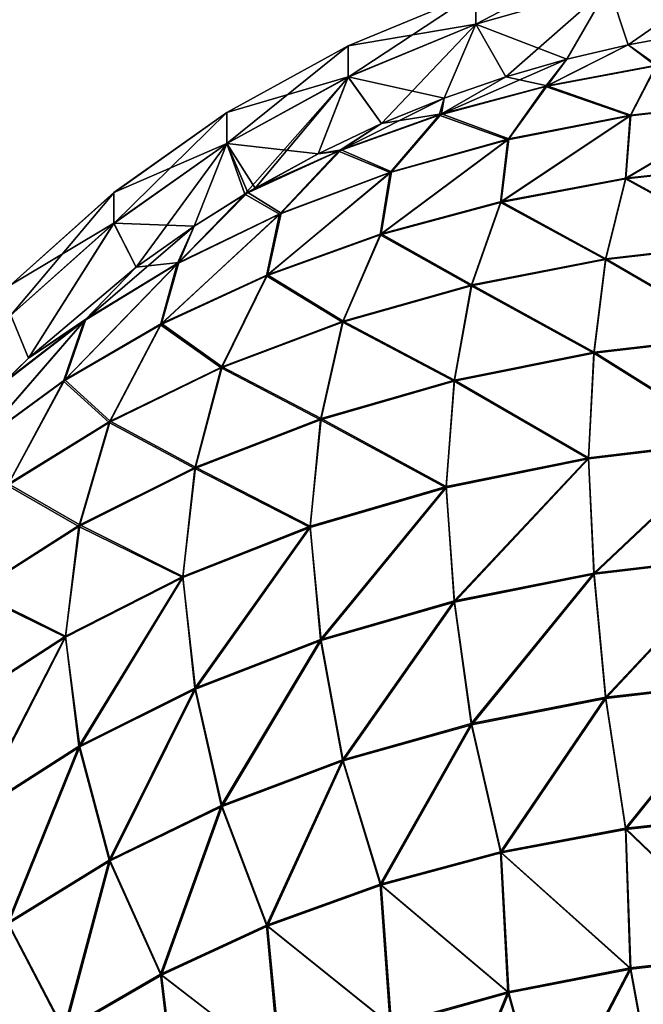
# Model space of a CAD drawing. Header units: metres. Extents: x -90 to 304, y -90 to 74.
# Tile 6 of 256: x -80 to -74, y 3 to 13. Entities that reach past the tile are written whole.
import ezdxf

# ---------------------------------------------------------------- set-up
doc = ezdxf.new("R2010")
doc.units = ezdxf.units.M
doc.layers.add('solid_21662050_350', color=7, linetype='CONTINUOUS')

msp = doc.modelspace()

# ---------------------------------------------------------------- linework, layer by layer
at = {"layer": 'solid_21662050_350'}
for points in [[(-74.17025, 13.66052, -2.480668), (-74.17025, 13.353204, -7.417629), (-75.463348, 12.982285, -7.382957)], [(-75.463348, 13.288165, -2.469073), (-74.17025, 13.66052, -2.480668), (-75.463348, 12.982285, -7.382957)], [(-73.371788, 12.895407, 12.330261), (-72.843575, 13.57902, 7.423803), (-74.17025, 13.354582, 7.402866)], [(-73.982849, 12.783976, -12.312846), (-74.17025, 13.353204, -7.417629), (-72.843575, 13.577637, -7.438608)], [(-73.371788, 12.895407, -12.330261), (-73.982849, 12.783976, -12.312846), (-72.843575, 13.577637, -7.438608)], [(-75.463348, 12.983658, 7.368263), (-74.17025, 13.354582, 7.402866), (-75.463348, 13.288623, 2.454322)], [(-74.580902, 12.643111, 12.290831), (-74.17025, 13.354582, 7.402866), (-75.463348, 12.983658, 7.368263)], [(-75.174248, 12.471095, -12.263947), (-75.463348, 12.982285, -7.382957), (-74.17025, 13.353204, -7.417629)], [(-74.58091, 12.643109, -12.290831), (-75.174248, 12.471095, -12.263947), (-74.17025, 13.353204, -7.417629)], [(-73.982849, 12.783976, -12.312846), (-74.58091, 12.643109, -12.290831), (-74.17025, 13.353204, -7.417629)], [(-74.580902, 12.643111, 12.290831), (-73.982841, 12.783977, 12.312846), (-74.17025, 13.354582, 7.402866)], [(-73.982841, 12.783977, 12.312846), (-73.371788, 12.895407, 12.330261), (-74.17025, 13.354582, 7.402866)], [(-75.463348, 13.288623, 2.454322), (-75.463348, 13.288165, -2.469073), (-76.706604, 12.773441, -2.453044)], [(-76.706604, 12.773896, 2.438389), (-75.463348, 13.288623, 2.454322), (-76.706604, 12.773441, -2.453044)], [(-75.463348, 12.983658, 7.368263), (-75.463348, 13.288623, 2.454322), (-76.706604, 12.773896, 2.438389)], [(-75.463348, 13.288165, -2.469073), (-75.463348, 12.982285, -7.382957), (-76.706604, 12.469547, -7.335028)], [(-76.706604, 12.773441, -2.453044), (-75.463348, 13.288165, -2.469073), (-76.706604, 12.469547, -7.335028)], [(-76.706604, 12.47091, 7.320429), (-75.463348, 12.983658, 7.368263), (-76.706604, 12.773896, 2.438389)], [(-75.771614, 12.263931, 12.23157), (-75.463348, 12.983658, 7.368263), (-76.706604, 12.47091, 7.320429)], [(-76.380341, 12.015734, -12.19278), (-76.706604, 12.469547, -7.335028), (-75.463348, 12.982285, -7.382957)], [(-75.771622, 12.263928, -12.231569), (-76.380341, 12.015734, -12.19278), (-75.463348, 12.982285, -7.382957)], [(-75.174248, 12.471095, -12.263947), (-75.771622, 12.263928, -12.231569), (-75.463348, 12.982285, -7.382957)], [(-75.771614, 12.263931, 12.23157), (-75.17424, 12.471097, 12.263947), (-75.463348, 12.983658, 7.368263)], [(-75.17424, 12.471097, 12.263947), (-74.580902, 12.643111, 12.290831), (-75.463348, 12.983658, 7.368263)], [(-73.715637, 12.577929, -13.54623), (-73.982849, 12.783976, -12.312846), (-73.371788, 12.895407, -12.330261)], [(-73.703873, 12.583347, 13.534473), (-73.371788, 12.895407, 12.330261), (-73.982841, 12.783977, 12.312846)], [(-76.706604, 12.773896, 2.438389), (-76.706604, 12.773441, -2.453044), (-77.884384, 12.122821, -2.432783)], [(-77.884384, 12.123272, 2.418249), (-76.706604, 12.773896, 2.438389), (-77.884384, 12.122821, -2.432783)], [(-76.706604, 12.47091, 7.320429), (-76.706604, 12.773896, 2.438389), (-77.884384, 12.123272, 2.418249)], [(-76.706604, 12.773441, -2.453044), (-76.706604, 12.469547, -7.335028), (-77.884384, 11.821437, -7.274445)], [(-77.884384, 12.122821, -2.432783), (-76.706604, 12.773441, -2.453044), (-77.884384, 11.821437, -7.274445)], [(-74.788689, 12.377241, -13.311741), (-74.58091, 12.643109, -12.290831), (-73.982849, 12.783976, -12.312846)], [(-74.788689, 12.377241, -13.311741), (-73.982849, 12.783976, -12.312846), (-73.715637, 12.577929, -13.54623)], [(-74.771545, 12.384633, 13.302291), (-73.982841, 12.783977, 12.312846), (-74.580902, 12.643111, 12.290831)], [(-74.771545, 12.384633, 13.302291), (-73.703873, 12.583347, 13.534473), (-73.982841, 12.783977, 12.312846)], [(-75.820511, 12.099809, -12.987582), (-75.174248, 12.471095, -12.263947), (-74.58091, 12.643109, -12.290831)], [(-75.820511, 12.099809, -12.987582), (-74.58091, 12.643109, -12.290831), (-74.788689, 12.377241, -13.311741)], [(-74.771545, 12.384633, 13.302291), (-74.580902, 12.643111, 12.290831), (-75.17424, 12.471097, 12.263947)], [(-74.788689, 12.377241, -13.311741), (-73.715637, 12.577929, -13.54623), (-73.964333, 12.091047, -14.855816)], [(-73.957397, 12.097389, 14.843838), (-73.703873, 12.583347, 13.534473), (-74.771545, 12.384633, 13.302291)], [(-73.715637, 12.577929, -13.54623), (-72.740555, 12.231315, -15.019709), (-73.964333, 12.091047, -14.855816)], [(-73.957397, 12.097389, 14.843838), (-72.737022, 12.236943, 15.006897), (-73.703873, 12.583347, 13.534473)], [(-77.884384, 11.822788, 7.259967), (-76.706604, 12.47091, 7.320429), (-77.884384, 12.123272, 2.418249)], [(-76.997025, 11.723413, 12.147095), (-76.706604, 12.47091, 7.320429), (-77.884384, 11.822788, 7.259967)], [(-77.7099, 11.329556, -12.08554), (-77.884384, 11.821437, -7.274445), (-76.706604, 12.469547, -7.335028)], [(-77.608253, 11.389614, -12.094927), (-77.7099, 11.329556, -12.08554), (-76.706604, 12.469547, -7.335028)], [(-76.997032, 11.72341, -12.147094), (-77.608253, 11.389614, -12.094927), (-76.706604, 12.469547, -7.335028)], [(-76.380341, 12.015734, -12.19278), (-76.997032, 11.72341, -12.147094), (-76.706604, 12.469547, -7.335028)], [(-76.997025, 11.723413, 12.147095), (-76.380333, 12.015737, 12.19278), (-76.706604, 12.47091, 7.320429)], [(-76.380333, 12.015737, 12.19278), (-75.771614, 12.263931, 12.23157), (-76.706604, 12.47091, 7.320429)], [(-75.820511, 12.099809, -12.987582), (-75.771622, 12.263928, -12.231569), (-75.174248, 12.471095, -12.263947)], [(-75.798576, 12.109898, 12.981283), (-75.17424, 12.471097, 12.263947), (-75.771614, 12.263931, 12.23157)], [(-75.798576, 12.109898, 12.981283), (-74.771545, 12.384633, 13.302291), (-75.17424, 12.471097, 12.263947)], [(-75.820511, 12.099809, -12.987582), (-74.788689, 12.377241, -13.311741), (-75.154816, 11.859375, -14.585125)], [(-75.144707, 11.866885, 14.574511), (-74.771545, 12.384633, 13.302291), (-75.798576, 12.109898, 12.981283)], [(-74.788689, 12.377241, -13.311741), (-73.964333, 12.091047, -14.855816), (-75.154816, 11.859375, -14.585125)], [(-75.144707, 11.866885, 14.574511), (-73.957397, 12.097389, 14.843838), (-74.771545, 12.384633, 13.302291)], [(-76.798164, 11.749111, -12.577818), (-76.380341, 12.015734, -12.19278), (-75.771622, 12.263928, -12.231569)], [(-76.798164, 11.749111, -12.577818), (-75.771622, 12.263928, -12.231569), (-75.820511, 12.099809, -12.987582)], [(-75.798576, 12.109898, 12.981283), (-75.771614, 12.263931, 12.23157), (-76.380333, 12.015737, 12.19278)], [(-72.740555, 12.231315, -15.019709), (-72.762932, 11.615802, -16.295849), (-74.009911, 11.477755, -16.13455)], [(-73.964333, 12.091047, -14.855816), (-72.740555, 12.231315, -15.019709), (-74.009911, 11.477755, -16.13455)], [(-74.005142, 11.485276, 16.122919), (-72.737022, 12.236943, 15.006897), (-73.957397, 12.097389, 14.843838)], [(-74.005142, 11.485276, 16.122919), (-72.760506, 11.622853, 16.283667), (-72.737022, 12.236943, 15.006897)], [(-77.884384, 12.123272, 2.418249), (-77.884384, 12.122821, -2.432783), (-78.98188, 11.344485, -2.408545)], [(-78.98188, 11.344932, 2.394156), (-77.884384, 12.123272, 2.418249), (-78.98188, 11.344485, -2.408545)], [(-77.884384, 11.822788, 7.259967), (-77.884384, 12.123272, 2.418249), (-78.98188, 11.344932, 2.394156)], [(-77.884384, 12.122821, -2.432783), (-77.884384, 11.821437, -7.274445), (-78.98188, 11.046103, -7.20197)], [(-78.98188, 11.344485, -2.408545), (-77.884384, 12.122821, -2.432783), (-78.98188, 11.046103, -7.20197)], [(-76.798164, 11.749111, -12.577818), (-75.820511, 12.099809, -12.987582), (-76.295898, 11.539431, -14.211293)], [(-76.772209, 11.762554, 12.575438), (-75.798576, 12.109898, 12.981283), (-76.380333, 12.015737, 12.19278)], [(-76.282982, 11.548533, 14.20254), (-75.798576, 12.109898, 12.981283), (-76.772209, 11.762554, 12.575438)], [(-75.820511, 12.099809, -12.987582), (-75.154816, 11.859375, -14.585125), (-76.295898, 11.539431, -14.211293)], [(-76.282982, 11.548533, 14.20254), (-75.144707, 11.866885, 14.574511), (-75.798576, 12.109898, 12.981283)], [(-73.964333, 12.091047, -14.855816), (-74.009911, 11.477755, -16.13455), (-75.225204, 11.249614, -15.867986)], [(-75.154816, 11.859375, -14.585125), (-73.964333, 12.091047, -14.855816), (-75.225204, 11.249614, -15.867986)], [(-75.218239, 11.257905, 15.857252), (-73.957397, 12.097389, 14.843838), (-75.144707, 11.866885, 14.574511)], [(-75.218239, 11.257905, 15.857252), (-74.005142, 11.485276, 16.122919), (-73.957397, 12.097389, 14.843838)], [(-76.798164, 11.749111, -12.577818), (-76.997032, 11.72341, -12.147094), (-76.380341, 12.015734, -12.19278)], [(-76.772209, 11.762554, 12.575438), (-76.380333, 12.015737, 12.19278), (-76.997025, 11.723413, 12.147095)], [(-78.98188, 11.047442, 7.187636), (-77.884384, 11.822788, 7.259967), (-78.98188, 11.344932, 2.394156)], [(-78.200935, 11.019828, 12.037134), (-77.884384, 11.822788, 7.259967), (-78.98188, 11.047442, 7.187636)], [(-78.765747, 10.620242, -11.974684), (-78.98188, 11.046103, -7.20197), (-77.884384, 11.821437, -7.274445)], [(-78.200935, 11.019825, -12.037133), (-78.765747, 10.620242, -11.974684), (-77.884384, 11.821437, -7.274445)], [(-78.200935, 11.019828, 12.037134), (-77.680702, 11.346948, 12.088244), (-77.884384, 11.822788, 7.259967)], [(-77.7099, 11.329556, -12.08554), (-78.200935, 11.019825, -12.037133), (-77.884384, 11.821437, -7.274445)], [(-77.608253, 11.389617, 12.094927), (-76.997025, 11.723413, 12.147095), (-77.884384, 11.822788, 7.259967)], [(-77.680702, 11.346948, 12.088244), (-77.608253, 11.389617, 12.094927), (-77.884384, 11.822788, 7.259967)], [(-75.154816, 11.859375, -14.585125), (-75.225204, 11.249614, -15.867986), (-76.393463, 10.934259, -15.499517)], [(-76.295898, 11.539431, -14.211293), (-75.154816, 11.859375, -14.585125), (-76.393463, 10.934259, -15.499517)], [(-76.384529, 10.943604, 15.490014), (-75.144707, 11.866885, 14.574511), (-76.282982, 11.548533, 14.20254)], [(-76.384529, 10.943604, 15.490014), (-75.218239, 11.257905, 15.857252), (-75.144707, 11.866885, 14.574511)], [(-76.798164, 11.749111, -12.577818), (-77.7099, 11.329556, -12.08554), (-76.997032, 11.72341, -12.147094)], [(-76.798164, 11.749111, -12.577818), (-77.372162, 11.135536, -13.739373), (-77.7099, 11.329556, -12.08554)], [(-76.997032, 11.72341, -12.147094), (-77.7099, 11.329556, -12.08554), (-77.608253, 11.389614, -12.094927)], [(-76.772209, 11.762554, 12.575438), (-77.608253, 11.389617, 12.094927), (-77.680702, 11.346948, 12.088244)], [(-77.356903, 11.146616, 13.732931), (-76.772209, 11.762554, 12.575438), (-77.680702, 11.346948, 12.088244)], [(-76.772209, 11.762554, 12.575438), (-76.997025, 11.723413, 12.147095), (-77.608253, 11.389617, 12.094927)], [(-76.798164, 11.749111, -12.577818), (-76.295898, 11.539431, -14.211293), (-77.372162, 11.135536, -13.739373)], [(-77.356903, 11.146616, 13.732931), (-76.282982, 11.548533, 14.20254), (-76.772209, 11.762554, 12.575438)], [(-74.009911, 11.477755, -16.13455), (-72.762932, 11.615802, -16.295849), (-72.861053, 10.847987, -17.483089)], [(-72.859039, 10.85643, 17.471785), (-72.760506, 11.622853, 16.283667), (-74.005142, 11.485276, 16.122919)], [(-76.295898, 11.539431, -14.211293), (-76.393463, 10.934259, -15.499517), (-77.499939, 10.535673, -15.033799)], [(-77.372162, 11.135536, -13.739373), (-76.295898, 11.539431, -14.211293), (-77.499939, 10.535673, -15.033799)], [(-77.489334, 10.546328, 15.025827), (-76.282982, 11.548533, 14.20254), (-77.356903, 11.146616, 13.732931)], [(-77.489334, 10.546328, 15.025827), (-76.384529, 10.943604, 15.490014), (-76.282982, 11.548533, 14.20254)], [(-75.225204, 11.249614, -15.867986), (-74.009911, 11.477755, -16.13455), (-74.203529, 10.69332, -17.302372)], [(-74.199562, 10.702177, 17.291552), (-74.005142, 11.485276, 16.122919), (-75.218239, 11.257905, 15.857252)], [(-74.009911, 11.477755, -16.13455), (-72.861053, 10.847987, -17.483089), (-74.203529, 10.69332, -17.302372)], [(-74.199562, 10.702177, 17.291552), (-72.859039, 10.85643, 17.471785), (-74.005142, 11.485276, 16.122919)], [(-78.98188, 11.344932, 2.394156), (-78.98188, 11.344485, -2.408545), (-79.985283, 10.448223, -2.380635)], [(-79.985283, 10.448665, 2.366413), (-78.98188, 11.344932, 2.394156), (-79.985283, 10.448223, -2.380635)], [(-78.98188, 11.047442, 7.187636), (-78.98188, 11.344932, 2.394156), (-79.985283, 10.448665, 2.366413)], [(-78.98188, 11.344485, -2.408545), (-78.98188, 11.046103, -7.20197), (-79.985283, 10.153299, -7.118514)], [(-79.985283, 10.448223, -2.380635), (-78.98188, 11.344485, -2.408545), (-79.985283, 10.153299, -7.118514)], [(-78.369064, 10.653152, -13.175743), (-78.200935, 11.019825, -12.037133), (-77.7099, 11.329556, -12.08554)], [(-78.369064, 10.653152, -13.175743), (-77.7099, 11.329556, -12.08554), (-77.372162, 11.135536, -13.739373)], [(-78.352028, 10.666543, 13.172001), (-77.680702, 11.346948, 12.088244), (-78.200935, 11.019828, 12.037134)], [(-78.352028, 10.666543, 13.172001), (-77.356903, 11.146616, 13.732931), (-77.680702, 11.346948, 12.088244)], [(-76.393463, 10.934259, -15.499517), (-75.225204, 11.249614, -15.867986), (-75.509094, 10.437889, -17.00392)], [(-75.503319, 10.447425, 16.993895), (-75.218239, 11.257905, 15.857252), (-76.384529, 10.943604, 15.490014)], [(-75.225204, 11.249614, -15.867986), (-74.203529, 10.69332, -17.302372), (-75.509094, 10.437889, -17.00392)], [(-75.503319, 10.447425, 16.993895), (-74.199562, 10.702177, 17.291552), (-75.218239, 11.257905, 15.857252)], [(-77.372162, 11.135536, -13.739373), (-77.499939, 10.535673, -15.033799), (-78.530655, 10.058888, -14.476712)], [(-78.369064, 10.653152, -13.175743), (-77.372162, 11.135536, -13.739373), (-78.530655, 10.058888, -14.476712)], [(-78.518738, 10.071078, 14.470534), (-77.356903, 11.146616, 13.732931), (-78.352028, 10.666543, 13.172001)], [(-78.518738, 10.071078, 14.470534), (-77.489334, 10.546328, 15.025827), (-77.356903, 11.146616, 13.732931)], [(-79.985283, 10.154622, 7.104346), (-78.98188, 11.047442, 7.187636), (-79.985283, 10.448665, 2.366413)], [(-79.81176, 9.735968, 11.836484), (-78.98188, 11.047442, 7.187636), (-79.985283, 10.154622, 7.104346)], [(-79.81176, 9.735965, -11.836484), (-79.985283, 10.153299, -7.118514), (-78.98188, 11.046103, -7.20197)], [(-79.81176, 9.735968, 11.836484), (-78.765747, 10.620245, 11.974685), (-78.98188, 11.047442, 7.187636)], [(-78.765747, 10.620242, -11.974684), (-79.81176, 9.735965, -11.836484), (-78.98188, 11.046103, -7.20197)], [(-79.273125, 10.098797, -12.528021), (-78.765747, 10.620242, -11.974684), (-78.200935, 11.019825, -12.037133)], [(-79.273125, 10.098797, -12.528021), (-78.200935, 11.019825, -12.037133), (-78.369064, 10.653152, -13.175743)], [(-78.765747, 10.620245, 11.974685), (-78.200935, 11.019828, 12.037134), (-78.98188, 11.047442, 7.187636)], [(-78.352028, 10.666543, 13.172001), (-78.200935, 11.019828, 12.037134), (-78.765747, 10.620245, 11.974685)], [(-77.499939, 10.535673, -15.033799), (-76.393463, 10.934259, -15.499517), (-76.759926, 10.085181, -16.591808)], [(-76.752556, 10.095643, 16.582863), (-76.384529, 10.943604, 15.490014), (-77.489334, 10.546328, 15.025827)], [(-76.393463, 10.934259, -15.499517), (-75.509094, 10.437889, -17.00392), (-76.759926, 10.085181, -16.591808)], [(-76.752556, 10.095643, 16.582863), (-75.503319, 10.447425, 16.993895), (-76.384529, 10.943604, 15.490014)], [(-74.203529, 10.69332, -17.302372), (-72.861053, 10.847987, -17.483089), (-72.918854, 9.947083, -18.574841)], [(-72.917267, 9.956797, 18.564568), (-72.859039, 10.85643, 17.471785), (-74.199562, 10.702177, 17.291552)], [(-78.369064, 10.653152, -13.175743), (-78.530655, 10.058888, -14.476712), (-79.472595, 9.509925, -13.835289)], [(-79.273125, 10.098797, -12.528021), (-78.369064, 10.653152, -13.175743), (-79.472595, 9.509925, -13.835289)], [(-79.459785, 9.523839, 13.831125), (-78.352028, 10.666543, 13.172001), (-79.254959, 10.114771, 12.527296)], [(-79.459785, 9.523839, 13.831125), (-78.518738, 10.071078, 14.470534), (-78.352028, 10.666543, 13.172001)], [(-79.254959, 10.114771, 12.527296), (-78.352028, 10.666543, 13.172001), (-78.765747, 10.620245, 11.974685)], [(-75.509094, 10.437889, -17.00392), (-74.203529, 10.69332, -17.302372), (-74.317528, 9.782517, -18.382557)], [(-74.314415, 9.792575, 18.372686), (-74.199562, 10.702177, 17.291552), (-75.503319, 10.447425, 16.993895)], [(-74.203529, 10.69332, -17.302372), (-72.918854, 9.947083, -18.574841), (-74.317528, 9.782517, -18.382557)], [(-74.314415, 9.792575, 18.372686), (-72.917267, 9.956797, 18.564568), (-74.199562, 10.702177, 17.291552)], [(-79.254959, 10.114771, 12.527296), (-78.765747, 10.620245, 11.974685), (-79.81176, 9.735968, 11.836484)], [(-79.273125, 10.098797, -12.528021), (-79.81176, 9.735965, -11.836484), (-78.765747, 10.620242, -11.974684)], [(-78.530655, 10.058888, -14.476712), (-77.499939, 10.535673, -15.033799), (-77.93895, 9.640012, -16.071661)], [(-77.93026, 9.651623, 16.064058), (-77.489334, 10.546328, 15.025827), (-78.518738, 10.071078, 14.470534)], [(-77.499939, 10.535673, -15.033799), (-76.759926, 10.085181, -16.591808), (-77.93895, 9.640012, -16.071661)], [(-77.93026, 9.651623, 16.064058), (-76.752556, 10.095643, 16.582863), (-77.489334, 10.546328, 15.025827)], [(-75.671608, 9.521465, 18.055916), (-75.503319, 10.447425, 16.993895), (-76.752556, 10.095643, 16.582863)], [(-75.671608, 9.521465, 18.055916), (-74.314415, 9.792575, 18.372686), (-75.503319, 10.447425, 16.993895)], [(-76.759926, 10.085181, -16.591808), (-75.509094, 10.437889, -17.00392), (-75.676125, 9.510843, -18.065126)], [(-75.509094, 10.437889, -17.00392), (-74.317528, 9.782517, -18.382557), (-75.676125, 9.510843, -18.065126)], [(-79.81176, 9.735965, -11.836484), (-80.073799, 9.479585, -11.796415), (-79.985283, 10.153299, -7.118514)], [(-80.055145, 9.498363, 11.799348), (-79.81176, 9.735968, 11.836484), (-79.985283, 10.154622, 7.104346)], [(-79.273125, 10.098797, -12.528021), (-80.313873, 8.895713, -13.117629), (-80.073799, 9.479585, -11.796415)], [(-79.273125, 10.098797, -12.528021), (-79.472595, 9.509925, -13.835289), (-80.313873, 8.895713, -13.117629)], [(-80.300629, 8.911497, 13.115651), (-79.254959, 10.114771, 12.527296), (-80.055145, 9.498363, 11.799348)], [(-80.300629, 8.911497, 13.115651), (-79.459785, 9.523839, 13.831125), (-79.254959, 10.114771, 12.527296)], [(-79.273125, 10.098797, -12.528021), (-80.073799, 9.479585, -11.796415), (-79.81176, 9.735965, -11.836484)], [(-79.254959, 10.114771, 12.527296), (-79.81176, 9.735968, 11.836484), (-80.055145, 9.498363, 11.799348)], [(-79.472595, 9.509925, -13.835289), (-78.530655, 10.058888, -14.476712), (-79.03006, 9.108459, -15.450581)], [(-79.020378, 9.121409, 15.444544), (-78.518738, 10.071078, 14.470534), (-79.459785, 9.523839, 13.831125)], [(-78.530655, 10.058888, -14.476712), (-77.93895, 9.640012, -16.071661), (-79.03006, 9.108459, -15.450581)], [(-79.020378, 9.121409, 15.444544), (-77.93026, 9.651623, 16.064058), (-78.518738, 10.071078, 14.470534)], [(-77.93895, 9.640012, -16.071661), (-76.759926, 10.085181, -16.591808), (-76.975304, 9.135925, -17.627064)], [(-76.969566, 9.147315, 17.618748), (-76.752556, 10.095643, 16.582863), (-77.93026, 9.651623, 16.064058)], [(-76.759926, 10.085181, -16.591808), (-75.676125, 9.510843, -18.065126), (-76.975304, 9.135925, -17.627064)], [(-76.969566, 9.147315, 17.618748), (-75.671608, 9.521465, 18.055916), (-76.752556, 10.095643, 16.582863)], [(-74.317528, 9.782517, -18.382557), (-72.918854, 9.947083, -18.574841), (-72.945808, 8.924942, -19.555075)], [(-72.945808, 8.935699, 19.54587), (-72.917267, 9.956797, 18.564568), (-74.314415, 9.792575, 18.372686)], [(-75.676125, 9.510843, -18.065126), (-74.317528, 9.782517, -18.382557), (-74.370544, 8.755249, -19.356802)], [(-74.370544, 8.766005, 19.347595), (-74.314415, 9.792575, 18.372686), (-75.671608, 9.521465, 18.055916)], [(-74.370544, 8.766005, 19.347595), (-72.945808, 8.935699, 19.54587), (-74.314415, 9.792575, 18.372686)], [(-74.317528, 9.782517, -18.382557), (-72.945808, 8.924942, -19.555075), (-74.370544, 8.755249, -19.356802)], [(-79.03006, 9.108459, -15.450581), (-77.93895, 9.640012, -16.071661), (-78.196602, 8.663097, -17.074598)], [(-78.189873, 8.675437, 17.067394), (-77.93026, 9.651623, 16.064058), (-79.020378, 9.121409, 15.444544)], [(-77.93895, 9.640012, -16.071661), (-76.975304, 9.135925, -17.627064), (-78.196602, 8.663097, -17.074598)], [(-78.189873, 8.675437, 17.067394), (-76.969566, 9.147315, 17.618748), (-77.93026, 9.651623, 16.064058)], [(-80.313873, 8.895713, -13.117629), (-79.472595, 9.509925, -13.835289), (-80.018372, 8.497779, -14.737046)], [(-80.00808, 8.512227, 14.732759), (-79.459785, 9.523839, 13.831125), (-80.300629, 8.911497, 13.115651)], [(-79.472595, 9.509925, -13.835289), (-79.03006, 9.108459, -15.450581), (-80.018372, 8.497779, -14.737046)], [(-80.00808, 8.512227, 14.732759), (-79.020378, 9.121409, 15.444544), (-79.459785, 9.523839, 13.831125)], [(-76.975304, 9.135925, -17.627064), (-75.676125, 9.510843, -18.065126), (-75.753464, 8.475174, -19.029556)], [(-75.753464, 8.48593, 19.02035), (-75.671608, 9.521465, 18.055916), (-76.969566, 9.147315, 17.618748)], [(-75.753464, 8.48593, 19.02035), (-74.370544, 8.766005, 19.347595), (-75.671608, 9.521465, 18.055916)], [(-75.676125, 9.510843, -18.065126), (-74.370544, 8.755249, -19.356802), (-75.753464, 8.475174, -19.029556)], [(-80.018372, 8.497779, -14.737046), (-79.03006, 9.108459, -15.450581), (-79.322632, 8.099086, -16.415594)], [(-79.315201, 8.112532, 16.409681), (-79.020378, 9.121409, 15.444544), (-80.00808, 8.512227, 14.732759)], [(-79.03006, 9.108459, -15.450581), (-78.196602, 8.663097, -17.074598), (-79.322632, 8.099086, -16.415594)], [(-79.315201, 8.112532, 16.409681), (-78.189873, 8.675437, 17.067394), (-79.020378, 9.121409, 15.444544)], [(-78.196602, 8.663097, -17.074598), (-76.975304, 9.135925, -17.627064), (-77.074417, 8.0888, -18.578106)], [(-77.074417, 8.099556, 18.568901), (-76.969566, 9.147315, 17.618748), (-78.189873, 8.675437, 17.067394)], [(-77.074417, 8.099556, 18.568901), (-75.753464, 8.48593, 19.02035), (-76.969566, 9.147315, 17.618748)], [(-76.975304, 9.135925, -17.627064), (-75.753464, 8.475174, -19.029556), (-77.074417, 8.0888, -18.578106)], [(-74.317528, 7.644823, 20.212111), (-72.945808, 8.935699, 19.54587), (-74.370544, 8.766005, 19.347595)], [(-74.370544, 8.755249, -19.356802), (-72.945808, 8.924942, -19.555075), (-74.314415, 7.633518, -20.220522)], [(-74.317528, 7.644823, 20.212111), (-72.918854, 7.809389, 20.404392), (-72.945808, 8.935699, 19.54587)], [(-72.945808, 8.924942, -19.555075), (-72.917267, 7.797739, -20.412403), (-74.314415, 7.633518, -20.220522)], [(-75.676125, 7.373148, 19.894678), (-74.370544, 8.766005, 19.347595), (-75.753464, 8.48593, 19.02035)], [(-75.753464, 8.475174, -19.029556), (-74.370544, 8.755249, -19.356802), (-75.671608, 7.362408, -19.903749)], [(-75.676125, 7.373148, 19.894678), (-74.317528, 7.644823, 20.212111), (-74.370544, 8.766005, 19.347595)], [(-74.370544, 8.755249, -19.356802), (-74.314415, 7.633518, -20.220522), (-75.671608, 7.362408, -19.903749)], [(-79.322632, 8.099086, -16.415594), (-78.196602, 8.663097, -17.074598), (-78.314148, 7.601755, -18.009029)], [(-78.314148, 7.612511, 17.999825), (-78.189873, 8.675437, 17.067394), (-79.315201, 8.112532, 16.409681)], [(-78.314148, 7.612511, 17.999825), (-77.074417, 8.099556, 18.568901), (-78.189873, 8.675437, 17.067394)], [(-78.196602, 8.663097, -17.074598), (-77.074417, 8.0888, -18.578106), (-78.314148, 7.601755, -18.009029)], [(-80.018372, 8.497779, -14.737046), (-79.322632, 8.099086, -16.415594), (-80.337379, 7.451914, -15.659421)], [(-80.329567, 7.466589, 15.654946), (-79.315201, 8.112532, 16.409681), (-80.00808, 8.512227, 14.732759)], [(-76.975304, 6.998231, 19.456615), (-75.753464, 8.48593, 19.02035), (-77.074417, 8.099556, 18.568901)], [(-77.074417, 8.0888, -18.578106), (-75.753464, 8.475174, -19.029556), (-76.969566, 6.988257, -19.466583)], [(-76.975304, 6.998231, 19.456615), (-75.676125, 7.373148, 19.894678), (-75.753464, 8.48593, 19.02035)], [(-75.753464, 8.475174, -19.029556), (-75.671608, 7.362408, -19.903749), (-76.969566, 6.988257, -19.466583)], [(-80.337379, 7.451914, -15.659421), (-79.322632, 8.099086, -16.415594), (-79.454605, 7.021135, -17.33062)], [(-79.454605, 7.031891, 17.321413), (-79.315201, 8.112532, 16.409681), (-80.329567, 7.466589, 15.654946)], [(-79.454605, 7.031891, 17.321413), (-78.314148, 7.612511, 17.999825), (-79.315201, 8.112532, 16.409681)], [(-79.322632, 8.099086, -16.415594), (-78.314148, 7.601755, -18.009029), (-79.454605, 7.021135, -17.33062)], [(-78.196602, 6.525403, 18.904152), (-77.074417, 8.099556, 18.568901), (-78.314148, 7.612511, 17.999825)], [(-78.314148, 7.601755, -18.009029), (-77.074417, 8.0888, -18.578106), (-78.189873, 6.51638, -18.91523)], [(-78.196602, 6.525403, 18.904152), (-76.975304, 6.998231, 19.456615), (-77.074417, 8.099556, 18.568901)], [(-77.074417, 8.0888, -18.578106), (-76.969566, 6.988257, -19.466583), (-78.189873, 6.51638, -18.91523)], [(-74.203529, 6.436954, 20.945194), (-72.918854, 7.809389, 20.404392), (-74.317528, 7.644823, 20.212111)], [(-74.314415, 7.633518, -20.220522), (-72.917267, 7.797739, -20.412403), (-74.199562, 6.424897, -20.952274)], [(-74.203529, 6.436954, 20.945194), (-72.861053, 6.591621, 21.125912), (-72.918854, 7.809389, 20.404392)], [(-72.917267, 7.797739, -20.412403), (-72.859039, 6.579149, -21.132507), (-74.199562, 6.424897, -20.952274)], [(-79.322632, 5.961391, 18.245146), (-78.314148, 7.612511, 17.999825), (-79.454605, 7.031891, 17.321413)], [(-79.454605, 7.021135, -17.33062), (-78.314148, 7.601755, -18.009029), (-79.315201, 5.953474, -18.257517)], [(-79.322632, 5.961391, 18.245146), (-78.196602, 6.525403, 18.904152), (-78.314148, 7.612511, 17.999825)], [(-78.314148, 7.601755, -18.009029), (-78.189873, 6.51638, -18.91523), (-79.315201, 5.953474, -18.257517)], [(-75.509094, 6.181523, 20.646744), (-74.317528, 7.644823, 20.212111), (-75.676125, 7.373148, 19.894678)], [(-75.671608, 7.362408, -19.903749), (-74.314415, 7.633518, -20.220522), (-75.503319, 6.170145, -20.654617)], [(-75.509094, 6.181523, 20.646744), (-74.203529, 6.436954, 20.945194), (-74.317528, 7.644823, 20.212111)], [(-74.314415, 7.633518, -20.220522), (-74.199562, 6.424897, -20.952274), (-75.503319, 6.170145, -20.654617)], [(-80.479164, 6.366156, 16.54355), (-79.454605, 7.031891, 17.321413), (-80.329567, 7.466589, 15.654946)], [(-80.337379, 7.451914, -15.659421), (-79.454605, 7.021135, -17.33062), (-80.479164, 6.3554, -16.552757)], [(-76.759926, 5.828815, 20.234631), (-75.676125, 7.373148, 19.894678), (-76.975304, 6.998231, 19.456615)], [(-76.969566, 6.988257, -19.466583), (-75.671608, 7.362408, -19.903749), (-76.752556, 5.818363, -20.243586)], [(-76.759926, 5.828815, 20.234631), (-75.509094, 6.181523, 20.646744), (-75.676125, 7.373148, 19.894678)], [(-75.671608, 7.362408, -19.903749), (-75.503319, 6.170145, -20.654617), (-76.752556, 5.818363, -20.243586)], [(-80.337379, 5.314219, 17.488974), (-79.454605, 7.031891, 17.321413), (-80.479164, 6.366156, 16.54355)], [(-80.479164, 6.3554, -16.552757), (-79.454605, 7.021135, -17.33062), (-80.329567, 5.307532, -17.502781)], [(-80.337379, 5.314219, 17.488974), (-79.322632, 5.961391, 18.245146), (-79.454605, 7.031891, 17.321413)], [(-79.454605, 7.021135, -17.33062), (-79.315201, 5.953474, -18.257517), (-80.329567, 5.307532, -17.502781)], [(-77.93895, 5.383646, 19.714483), (-76.975304, 6.998231, 19.456615), (-78.196602, 6.525403, 18.904152)], [(-77.93895, 5.383646, 19.714483), (-76.759926, 5.828815, 20.234631), (-76.975304, 6.998231, 19.456615)], [(-78.189873, 6.51638, -18.91523), (-76.969566, 6.988257, -19.466583), (-77.93026, 5.374341, -19.724781)], [(-76.969566, 6.988257, -19.466583), (-76.752556, 5.818363, -20.243586), (-77.93026, 5.374341, -19.724781)], [(-79.03006, 4.852093, 19.093403), (-78.196602, 6.525403, 18.904152), (-79.322632, 5.961391, 18.245146)], [(-79.315201, 5.953474, -18.257517), (-78.189873, 6.51638, -18.91523), (-79.020378, 4.844129, -19.105267)], [(-79.03006, 4.852093, 19.093403), (-77.93895, 5.383646, 19.714483), (-78.196602, 6.525403, 18.904152)], [(-78.189873, 6.51638, -18.91523), (-77.93026, 5.374341, -19.724781), (-79.020378, 4.844129, -19.105267)], [(-74.009911, 5.162014, 21.539896), (-72.861053, 6.591621, 21.125912), (-74.203529, 6.436954, 20.945194)], [(-74.199562, 6.424897, -20.952274), (-72.859039, 6.579149, -21.132507), (-74.005142, 5.149359, -21.54553)], [(-74.009911, 5.162014, 21.539896), (-72.762932, 5.300061, 21.701193), (-72.861053, 6.591621, 21.125912)], [(-72.859039, 6.579149, -21.132507), (-72.760506, 5.286936, -21.70628), (-74.005142, 5.149359, -21.54553)], [(-75.225204, 4.933872, 21.273331), (-74.203529, 6.436954, 20.945194), (-75.509094, 6.181523, 20.646744)], [(-75.503319, 6.170145, -20.654617), (-74.199562, 6.424897, -20.952274), (-75.218239, 4.921988, -21.279865)], [(-75.225204, 4.933872, 21.273331), (-74.009911, 5.162014, 21.539896), (-74.203529, 6.436954, 20.945194)], [(-74.199562, 6.424897, -20.952274), (-74.005142, 5.149359, -21.54553), (-75.218239, 4.921988, -21.279865)], [(-76.393463, 4.618518, 20.904861), (-75.509094, 6.181523, 20.646744), (-76.759926, 5.828815, 20.234631)], [(-76.752556, 5.818363, -20.243586), (-75.503319, 6.170145, -20.654617), (-76.384529, 4.607686, -20.912626)], [(-76.393463, 4.618518, 20.904861), (-75.225204, 4.933872, 21.273331), (-75.509094, 6.181523, 20.646744)], [(-75.503319, 6.170145, -20.654617), (-75.218239, 4.921988, -21.279865), (-76.384529, 4.607686, -20.912626)], [(-80.018372, 4.241413, 18.379869), (-79.322632, 5.961391, 18.245146), (-80.337379, 5.314219, 17.488974)], [(-80.329567, 5.307532, -17.502781), (-79.315201, 5.953474, -18.257517), (-80.00808, 4.234946, -18.393482)], [(-80.018372, 4.241413, 18.379869), (-79.03006, 4.852093, 19.093403), (-79.322632, 5.961391, 18.245146)], [(-79.315201, 5.953474, -18.257517), (-79.020378, 4.844129, -19.105267), (-80.00808, 4.234946, -18.393482)], [(-77.499939, 4.219932, 20.439144), (-76.759926, 5.828815, 20.234631), (-77.93895, 5.383646, 19.714483)], [(-77.93026, 5.374341, -19.724781), (-76.752556, 5.818363, -20.243586), (-77.489334, 4.21041, -20.448441)], [(-77.499939, 4.219932, 20.439144), (-76.393463, 4.618518, 20.904861), (-76.759926, 5.828815, 20.234631)], [(-76.752556, 5.818363, -20.243586), (-76.384529, 4.607686, -20.912626), (-77.489334, 4.21041, -20.448441)], [(-78.530655, 3.743147, 19.882057), (-77.93895, 5.383646, 19.714483), (-79.03006, 4.852093, 19.093403)], [(-79.020378, 4.844129, -19.105267), (-77.93026, 5.374341, -19.724781), (-78.518738, 3.735161, -19.893147)], [(-78.530655, 3.743147, 19.882057), (-77.499939, 4.219932, 20.439144), (-77.93895, 5.383646, 19.714483)], [(-77.93026, 5.374341, -19.724781), (-77.489334, 4.21041, -20.448441), (-78.518738, 3.735161, -19.893147)], [(-72.740555, 3.944183, 22.112274), (-72.762932, 5.300061, 21.701193), (-74.009911, 5.162014, 21.539896)], [(-74.005142, 5.149359, -21.54553), (-72.760506, 5.286936, -21.70628), (-72.737022, 3.930656, -22.115856)], [(-73.964333, 3.803916, 21.948381), (-74.009911, 5.162014, 21.539896), (-75.225204, 4.933872, 21.273331)], [(-75.218239, 4.921988, -21.279865), (-74.005142, 5.149359, -21.54553), (-73.957397, 3.791101, -21.952797)], [(-73.964333, 3.803916, 21.948381), (-72.740555, 3.944183, 22.112274), (-74.009911, 5.162014, 21.539896)], [(-74.005142, 5.149359, -21.54553), (-72.737022, 3.930656, -22.115856), (-73.957397, 3.791101, -21.952797)], [(-75.154816, 3.572244, 21.677691), (-75.225204, 4.933872, 21.273331), (-76.393463, 4.618518, 20.904861)], [(-76.384529, 4.607686, -20.912626), (-75.218239, 4.921988, -21.279865), (-75.144707, 3.560597, -21.683472)], [(-75.154816, 3.572244, 21.677691), (-73.964333, 3.803916, 21.948381), (-75.225204, 4.933872, 21.273331)], [(-75.218239, 4.921988, -21.279865), (-73.957397, 3.791101, -21.952797), (-75.144707, 3.560597, -21.683472)], [(-79.472595, 3.194183, 19.240633), (-79.03006, 4.852093, 19.093403), (-80.018372, 4.241413, 18.379869)], [(-80.00808, 4.234946, -18.393482), (-79.020378, 4.844129, -19.105267), (-79.459785, 3.187921, -19.253738)], [(-79.472595, 3.194183, 19.240633), (-78.530655, 3.743147, 19.882057), (-79.03006, 4.852093, 19.093403)], [(-79.020378, 4.844129, -19.105267), (-78.518738, 3.735161, -19.893147), (-79.459785, 3.187921, -19.253738)], [(-76.295898, 3.252299, 21.303858), (-76.393463, 4.618518, 20.904861), (-77.499939, 4.219932, 20.439144)], [(-77.489334, 4.21041, -20.448441), (-76.384529, 4.607686, -20.912626), (-76.282982, 3.242245, -21.311501)], [(-76.295898, 3.252299, 21.303858), (-75.154816, 3.572244, 21.677691), (-76.393463, 4.618518, 20.904861)], [(-76.384529, 4.607686, -20.912626), (-75.144707, 3.560597, -21.683472), (-76.282982, 3.242245, -21.311501)], [(-80.313873, 2.579972, 18.522974), (-79.472595, 3.194183, 19.240633), (-80.018372, 4.241413, 18.379869)], [(-80.00808, 4.234946, -18.393482), (-79.459785, 3.187921, -19.253738), (-80.300629, 2.57558, -18.538263)], [(-77.372162, 2.848405, 20.831938), (-77.499939, 4.219932, 20.439144), (-78.530655, 3.743147, 19.882057)], [(-77.372162, 2.848405, 20.831938), (-76.295898, 3.252299, 21.303858), (-77.499939, 4.219932, 20.439144)], [(-78.518738, 3.735161, -19.893147), (-77.489334, 4.21041, -20.448441), (-77.356903, 2.840328, -20.84189)], [(-77.489334, 4.21041, -20.448441), (-76.282982, 3.242245, -21.311501), (-77.356903, 2.840328, -20.84189)], [(-73.715637, 2.434855, 22.227209), (-72.740555, 3.944183, 22.112274), (-73.964333, 3.803916, 21.948381)], [(-73.957397, 3.791101, -21.952797), (-72.737022, 3.930656, -22.115856), (-73.703873, 2.422404, -22.230745)], [(-78.369064, 2.36602, 20.268309), (-78.530655, 3.743147, 19.882057), (-79.472595, 3.194183, 19.240633)], [(-79.459785, 3.187921, -19.253738), (-78.518738, 3.735161, -19.893147), (-78.352028, 2.360255, -20.28096)], [(-78.369064, 2.36602, 20.268309), (-77.372162, 2.848405, 20.831938), (-78.530655, 3.743147, 19.882057)], [(-78.518738, 3.735161, -19.893147), (-77.356903, 2.840328, -20.84189), (-78.352028, 2.360255, -20.28096)], [(-74.788689, 2.234167, 21.99272), (-73.964333, 3.803916, 21.948381), (-75.154816, 3.572244, 21.677691)], [(-75.144707, 3.560597, -21.683472), (-73.957397, 3.791101, -21.952797), (-74.771545, 2.223689, -21.998564)], [(-74.788689, 2.234167, 21.99272), (-73.715637, 2.434855, 22.227209), (-73.964333, 3.803916, 21.948381)], [(-73.957397, 3.791101, -21.952797), (-73.703873, 2.422404, -22.230745), (-74.771545, 2.223689, -21.998564)], [(-75.820511, 1.956735, 21.66856), (-75.154816, 3.572244, 21.677691), (-76.295898, 3.252299, 21.303858)], [(-76.282982, 3.242245, -21.311501), (-75.144707, 3.560597, -21.683472), (-75.798576, 1.948954, -21.677555)], [(-75.820511, 1.956735, 21.66856), (-74.788689, 2.234167, 21.99272), (-75.154816, 3.572244, 21.677691)], [(-75.144707, 3.560597, -21.683472), (-74.771545, 2.223689, -21.998564), (-75.798576, 1.948954, -21.677555)]]:
    msp.add_3dface(points, dxfattribs=at)

doc.saveas('drawing.dxf')
